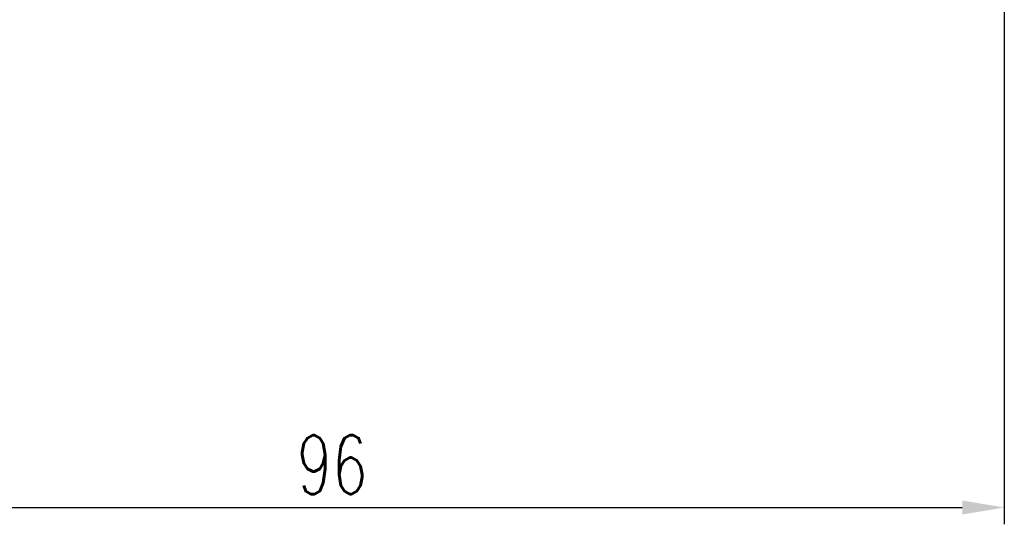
# Model space of a CAD drawing. Header units: millimetres. Extents: x -629 to 296, y -521 to -329.
# Tile 3 of 56: x -462 to -392, y -498 to -461. Entities that reach past the tile are written whole.
import ezdxf

# ---------------------------------------------------------------- set-up
doc = ezdxf.new("R2010")
doc.units = ezdxf.units.MM
doc.header["$LTSCALE"] = 0.1
doc.layers.get('DEFPOINTS').update_dxf_attribs({"linetype": 'CONTINUOUS'})
doc.layers.add('CHA', color=7, linetype='CONTINUOUS')
doc.styles.add('DIM-7', font='SIMPLEX.shx', dxfattribs={"width": 0.7, "bigfont": 'chineset.shx'})
doc.dimstyles.new('CNS', dxfattribs={"dimtxt": 3.5, "dimasz": 2.5, "dimexe": 1, "dimexo": 1.5, "dimgap": 0.09, "dimtad": 0, "dimdsep": 46, "dimtxsty": 'DIM-7', "dimcen": 0.09, "dimclrd": 1, "dimclre": 1, "dimclrt": 4, "dimadec": 0, "dimazin": 0, "dimtfac": 1, "dimtix": 1, "dimtmove": 2, "dimatfit": 3, "dimfxl": 0, "dimtvp": 0.971429, "dimtolj": 1, "dimarcsym": 0})

# ---------------------------------------------------------------- blocks, each defined once
blk = doc.blocks.new('*D8')
at = {"layer": 'CHA', "lineweight": -2, "transparency": 16777216}
for p, q in [((-487.7, -460.791), (-487.7, -497.51)), ((-391.7, -460.791), (-391.7, -497.51)), ((-484.7, -496.31), (-394.7, -496.31))]:
    blk.add_line(p, q, dxfattribs=at)
at = {"layer": 'CHA', "transparency": 16777216}
for points in [[(-484.7, -495.81), (-484.7, -496.81), (-487.7, -496.31)], [(-394.7, -495.81), (-394.7, -496.81), (-391.7, -496.31)]]:
    blk.add_solid(points, dxfattribs=at)
at = {"layer": 'DEFPOINTS', "color": 0, "transparency": 16777216}
for p in [(-487.7, -458.991), (-391.7, -458.991), (-391.7, -496.31)]:
    blk.add_point(p, dxfattribs=at)
at = {"layer": 'CHA', "transparency": 16777216, "insert": (-439.7, -493.25), "char_height": 4.2, "attachment_point": 5, "style": 'DIM-7'}
blk.add_mtext('\\A1;96', dxfattribs=at)

msp = doc.modelspace()

# ---------------------------------------------------------------- dimensions: what is measured, and where the dimension line sits
at = {"layer": 'CHA', "color": 7}
dim = msp.add_linear_dim(base=(-391.7, -496.31), p1=(-487.7, -458.991), p2=(-391.7, -458.991), dimstyle='CNS', override={"dimscale": 1.2, "dimgap": 0.8, "dimtad": 1, "dimclrd": 256, "dimclre": 256, "dimclrt": 256, "dimadec": 2, "dimazin": 2, "dimtm": 1e-09, "dimtfac": 0.6, "dimtmove": 1, "dimatfit": 0}, dxfattribs=at)
dim.commit()
dim.dimension.update_dxf_attribs({"geometry": '*D8', "text_midpoint": (-439.7, -493.25)})

doc.saveas('drawing.dxf')
